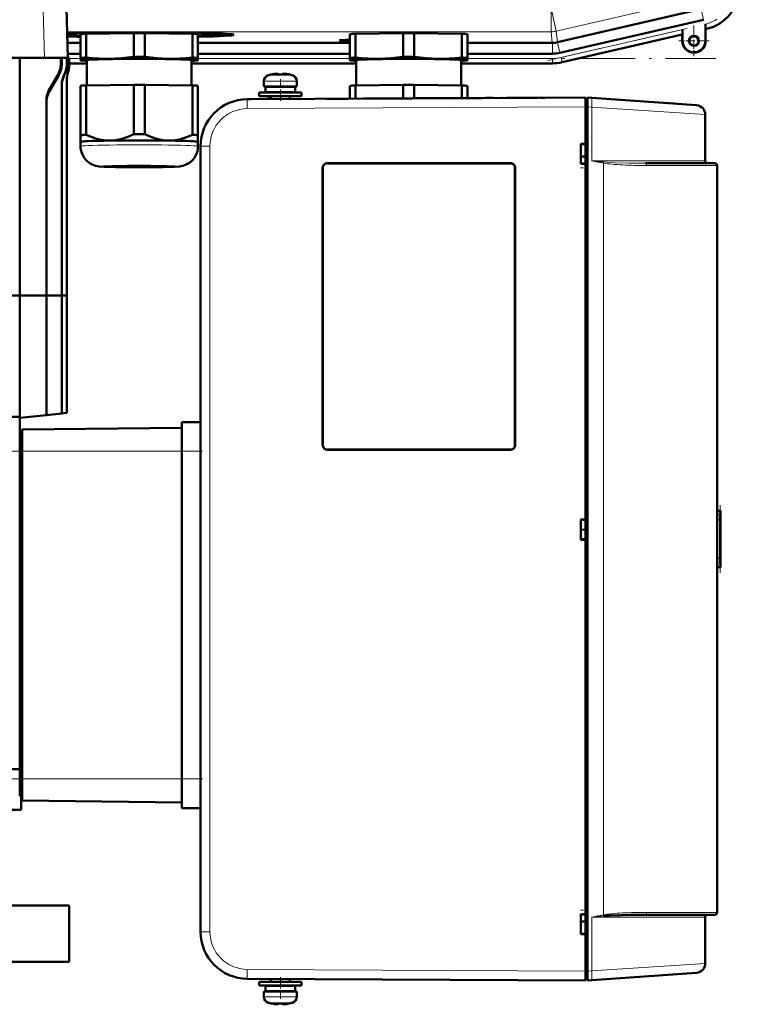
# Model space of a CAD drawing. Extents: x -1351 to 1763, y -1300 to 612.
# Tile 79 of 81: x 1534 to 1688, y 107 to 317. Entities that reach past the tile are written whole.
import ezdxf

# ---------------------------------------------------------------- set-up
doc = ezdxf.new("R2010")
doc.units = 0
doc.linetypes.add('DASHDOT', pattern=[18.5, 12, -3, 0.5, -3])

msp = doc.modelspace()

# ---------------------------------------------------------------- linework, layer by layer
at = {"color": 7, "lineweight": 18}
for p, q in [((1538.36, 355.46), (1539.56, 308.48)), ((1676.94, 320.74), (1648.58, 314.2)), ((1647.45, 319.07), (1648.58, 314.2)), ((1647.45, 319.07), (1647.45, 314.07)), ((1679.41, 318.87), (1679.93, 316.63)), ((1649.59, 308.57), (1675.46, 314.55)), ((1680.35, 314.65), (1680.38, 314.66)), ((1680.38, 314.66), (1680.39, 314.62)), ((1647.45, 314.07), (1544.41, 314.07)), ((1647.73, 311.69), (1647.45, 314.07)), ((1648.58, 314.2), (1648.85, 311.82)), ((1649.81, 307.6), (1675.43, 313.51)), ((1647.74, 311.69), (1647.74, 309.39)), ((1648.84, 311.81), (1649.35, 309.57)), ((1675.46, 312.12), (1675.39, 312.12)), ((1680.32, 312.12), (1680.39, 312.12)), ((1544.81, 308.36), (1547.25, 308.36)), ((1572.25, 308.36), (1604.63, 308.36)), ((1629.63, 308.36), (1647.74, 308.36)), ((1647.74, 307.36), (1647.74, 308.36)), ((1649.81, 307.6), (1649.59, 308.57)), ((1543.05, 307.32), (1543.26, 307.32)), ((1544.81, 307.36), (1548.6, 307.36)), ((1544.81, 306.89), (1544.81, 306.89)), ((1570.9, 307.36), (1605.98, 307.36)), ((1628.28, 307.36), (1647.74, 307.36)), ((1647.74, 307.36), (1647.74, 307.33)), ((1649.81, 307.6), (1649.82, 307.56)), ((1542.37, 304.82), (1542.59, 304.82)), ((1543.85, 304.94), (1543.8, 305.03)), ((1587.24, 304.8), (1589.78, 304.8)), ((1589.78, 304.8), (1589.81, 304.8)), ((1589.81, 304.8), (1592.38, 304.8)), ((1540.68, 301.53), (1540.69, 301.95)), ((1586.31, 303.56), (1589.78, 303.56)), ((1589.78, 303.56), (1589.81, 303.56)), ((1589.81, 303.56), (1593.31, 303.56)), ((1582.74, 299.7), (1582.76, 299.7)), ((1654.81, 298.08), (1582.76, 297.7)), ((1654.81, 298.08), (1655.21, 298.08)), ((1656.12, 297.99), (1655.21, 298.05)), ((1680.31, 296.43), (1656.12, 297.99)), ((1656.12, 286.58), (1656.12, 297.99)), ((1574.8, 289.7), (1572.81, 289.7)), ((1574.8, 289.7), (1574.8, 122.45)), ((1599.81, 286.05), (1599.81, 286.08)), ((1638.81, 286.05), (1638.81, 286.08)), ((1680.31, 286.58), (1656.12, 286.58)), ((1658.62, 286.1), (1658.62, 126.06)), ((1667.78, 285.58), (1682.81, 285.58)), ((1598.84, 285.08), (1598.81, 285.08)), ((1639.81, 285.08), (1639.78, 285.08)), ((1534.31, 224.38), (1534.81, 224.38)), ((1534.81, 224.78), (1568.81, 224.78)), ((1572.81, 224.76), (1568.81, 224.76)), ((1598.84, 226.08), (1598.81, 226.08)), ((1599.81, 225.1), (1599.81, 225.08)), ((1638.81, 225.1), (1638.81, 225.08)), ((1639.78, 226.08), (1639.81, 226.08)), ((1683.51, 212.08), (1683.51, 212.04)), ((1683.51, 211.87), (1683.51, 212)), ((1683.51, 211.52), (1683.51, 211.78)), ((1683.39, 210.08), (1682.81, 210.08)), ((1683.39, 210.08), (1683.39, 202.08)), ((1683.51, 211.34), (1683.51, 200.81)), ((1683.39, 202.08), (1682.81, 202.08)), ((1683.51, 200.37), (1683.51, 200.64)), ((1683.51, 200.15), (1683.51, 200.28)), ((1683.51, 200.11), (1683.51, 200.08)), ((1534.31, 155.38), (1534.81, 155.38)), ((1534.81, 154.98), (1568.81, 154.98)), ((1572.81, 154.99), (1568.81, 154.99)), ((1682.81, 126.58), (1667.78, 126.58)), ((1656.12, 125.58), (1673.34, 125.58)), ((1656.12, 114.16), (1656.12, 125.58)), ((1673.34, 125.58), (1680.31, 125.58)), ((1574.8, 122.45), (1572.81, 122.45)), ((1656.12, 114.16), (1680.31, 115.72)), ((1582.76, 114.45), (1654.81, 114.08)), ((1655.21, 114.07), (1654.81, 114.07)), ((1655.21, 114.1), (1656.12, 114.16)), ((1589.81, 108.6), (1586.31, 108.6)), ((1589.81, 107.35), (1587.24, 107.35)), ((1589.84, 108.6), (1589.81, 108.6)), ((1589.83, 107.35), (1589.81, 107.35)), ((1592.38, 107.35), (1589.83, 107.35)), ((1593.31, 108.6), (1589.84, 108.6))]:
    msp.add_line(p, q, dxfattribs=at)
at = {"color": 7, "lineweight": 50}
for p, q in [((1543.33, 355.46), (1544.56, 308.5)), ((1679.32, 318.85), (1648.85, 311.82)), ((1649.35, 309.57), (1679.93, 316.63)), ((1675.46, 314.55), (1675.46, 312.12)), ((1680.32, 315.67), (1680.32, 315.29)), ((1680.32, 312.12), (1680.32, 315.67)), ((1680.32, 315.29), (1680.33, 314.96)), ((1680.35, 314.65), (1680.39, 314.62)), ((1680.39, 314.62), (1680.59, 314.67)), ((1680.39, 314.62), (1680.59, 314.67)), ((1680.39, 314.62), (1680.39, 312.12)), ((1680.39, 312.12), (1680.39, 314.62)), ((1547.25, 308.52), (1547.25, 313.56)), ((1548.44, 313.62), (1558.57, 313.77)), ((1548.44, 308.57), (1548.44, 313.62)), ((1550.56, 313.65), (1550.56, 313.76)), ((1558.57, 308.72), (1558.57, 313.77)), ((1559.22, 313.94), (1559.23, 313.89)), ((1559.23, 313.89), (1559.23, 313.94)), ((1560.23, 313.94), (1560.23, 313.89)), ((1560.23, 313.89), (1560.23, 313.94)), ((1560.94, 313.77), (1571.07, 313.62)), ((1560.94, 308.72), (1560.94, 313.77)), ((1568.94, 313.76), (1568.94, 313.65)), ((1571.07, 308.57), (1571.07, 313.62)), ((1572.25, 308.52), (1572.25, 313.56)), ((1577.84, 313.41), (1577.91, 313.64)), ((1604.63, 308.51), (1604.63, 313.56)), ((1605.81, 313.62), (1615.94, 313.77)), ((1605.81, 308.57), (1605.81, 313.62)), ((1615.94, 308.72), (1615.94, 313.77)), ((1618.31, 313.77), (1628.44, 313.62)), ((1618.31, 308.72), (1618.31, 313.77)), ((1628.44, 308.57), (1628.44, 313.62)), ((1629.63, 308.51), (1629.63, 313.56)), ((1649.82, 307.56), (1675.39, 313.47)), ((1649.82, 307.56), (1675.39, 313.47)), ((1675.39, 313.47), (1675.43, 313.51)), ((1675.39, 312.12), (1675.39, 313.47)), ((1544.47, 311.69), (1547.25, 311.69)), ((1572.25, 311.69), (1604.63, 311.69)), ((1629.63, 311.69), (1647.73, 311.69)), ((1515.94, 308.48), (1539.56, 308.48)), ((1534.31, 308.48), (1534.31, 257.88)), ((1539.56, 308.48), (1542.79, 308.48)), ((1542.79, 308.48), (1542.79, 308.48)), ((1543.01, 308.48), (1542.79, 308.48)), ((1542.79, 308.48), (1543.05, 308.48)), ((1543.01, 308.48), (1543.26, 308.48)), ((1543.05, 308.48), (1543.26, 308.48)), ((1543.05, 308.48), (1543.05, 307.32)), ((1543.26, 308.48), (1544.09, 308.48)), ((1543.26, 308.48), (1543.26, 307.32)), ((1544.08, 308.5), (1544.34, 308.49)), ((1544.08, 308.5), (1544.09, 308.48)), ((1544.2, 308.5), (1544.08, 308.5)), ((1544.2, 308.5), (1544.45, 308.49)), ((1544.34, 308.49), (1544.34, 307.29)), ((1544.34, 308.49), (1544.45, 308.49)), ((1544.45, 308.49), (1544.45, 307.31)), ((1544.45, 308.48), (1544.56, 308.48)), ((1544.53, 309.39), (1547.25, 309.39)), ((1544.56, 308.5), (1544.56, 308.48)), ((1544.56, 308.5), (1544.56, 308.5)), ((1544.56, 308.5), (1544.81, 308.5)), ((1544.56, 308.5), (1544.81, 308.5)), ((1544.81, 308.5), (1544.81, 308.5)), ((1544.81, 308.5), (1544.81, 306.89)), ((1544.81, 308.5), (1544.81, 306.89)), ((1547.25, 308.52), (1547.25, 308.01)), ((1572.25, 309.39), (1604.63, 309.39)), ((1572.25, 308.01), (1572.25, 308.52)), ((1604.63, 308.51), (1604.63, 308.01)), ((1629.63, 309.39), (1647.74, 309.39)), ((1629.63, 308.01), (1629.63, 308.51)), ((1544.81, 307.33), (1548.6, 307.33)), ((1544.81, 307.33), (1548.6, 307.33)), ((1547.25, 308.01), (1547.25, 308)), ((1547.31, 307.98), (1547.25, 308)), ((1548.6, 302.62), (1548.6, 308.01)), ((1570.9, 308.01), (1570.9, 302.62)), ((1570.9, 307.33), (1605.98, 307.33)), ((1570.9, 307.33), (1605.98, 307.33)), ((1572.19, 307.98), (1572.25, 308)), ((1572.25, 308), (1572.25, 308.01)), ((1604.63, 308.01), (1604.63, 308)), ((1604.69, 307.98), (1604.63, 308)), ((1605.98, 302.62), (1605.98, 308.01)), ((1628.28, 308.01), (1628.28, 302.62)), ((1647.74, 307.33), (1628.28, 307.33)), ((1628.28, 307.33), (1647.74, 307.33)), ((1629.57, 307.98), (1629.63, 308)), ((1629.63, 308), (1629.63, 308.01)), ((1542.59, 304.82), (1540.68, 301.53)), ((1542.37, 304.82), (1540.69, 301.95)), ((1544.56, 305.33), (1544.56, 305.33)), ((1587.89, 304.96), (1587.88, 304.97)), ((1588.87, 305.11), (1589.04, 305.13)), ((1588.87, 305.11), (1589.04, 305.13)), ((1589.31, 305.11), (1589.31, 304.96)), ((1590.31, 305.11), (1590.31, 304.96)), ((1590.36, 305.13), (1590.33, 305.12)), ((1591.74, 304.97), (1591.73, 304.96)), ((1543.25, 257.88), (1543.25, 302.74)), ((1544.31, 303.77), (1544.31, 257.88)), ((1547.25, 302.57), (1547.25, 292.06)), ((1548.44, 302.62), (1558.57, 302.78)), ((1548.44, 302.62), (1548.44, 292.12)), ((1558.57, 302.78), (1558.57, 292.27)), ((1560.94, 302.78), (1571.07, 302.62)), ((1560.94, 302.78), (1560.94, 292.27)), ((1571.07, 302.62), (1571.07, 292.12)), ((1572.25, 302.57), (1572.25, 292.06)), ((1586.31, 302.43), (1586.31, 303.56)), ((1589.81, 302.43), (1586.31, 302.43)), ((1586.66, 302.33), (1589.81, 302.33)), ((1586.66, 302.33), (1586.66, 301.23)), ((1587.81, 302.33), (1587.81, 302.43)), ((1593.31, 302.43), (1589.81, 302.43)), ((1589.81, 302.33), (1592.96, 302.33)), ((1591.81, 302.33), (1591.81, 302.43)), ((1591.81, 302.33), (1591.81, 302.43)), ((1592.96, 302.33), (1592.96, 301.23)), ((1592.96, 302.33), (1592.96, 301.23)), ((1593.31, 303.56), (1593.31, 302.43)), ((1593.31, 303.56), (1593.31, 302.43)), ((1604.63, 302.57), (1604.63, 299.81)), ((1605.81, 302.62), (1615.94, 302.77)), ((1605.81, 302.62), (1605.81, 299.82)), ((1615.94, 302.77), (1615.94, 299.87)), ((1618.31, 302.77), (1628.44, 302.62)), ((1618.31, 302.77), (1618.31, 299.88)), ((1628.44, 302.62), (1628.44, 299.94)), ((1629.63, 302.57), (1629.63, 299.94)), ((1582.76, 299.7), (1654.81, 300.08)), ((1585.31, 301.13), (1589.81, 301.13)), ((1585.31, 300.33), (1585.31, 301.13)), ((1585.31, 300.33), (1589.81, 300.33)), ((1586.66, 301.23), (1589.81, 301.23)), ((1587.31, 300.33), (1587.31, 299.72)), ((1587.81, 301.13), (1587.81, 301.23)), ((1587.81, 299.73), (1587.81, 300.33)), ((1589.81, 301.23), (1592.96, 301.23)), ((1589.81, 301.13), (1594.31, 301.13)), ((1589.81, 300.33), (1594.31, 300.33)), ((1591.81, 301.13), (1591.81, 301.23)), ((1591.81, 301.13), (1591.81, 301.23)), ((1591.81, 299.75), (1591.81, 300.33)), ((1591.81, 299.75), (1591.81, 300.33)), ((1594.31, 301.13), (1594.31, 300.33)), ((1594.31, 301.13), (1594.31, 300.33)), ((1604.14, 299.81), (1599.48, 299.79)), ((1599.48, 299.79), (1599.5, 299.79)), ((1607.68, 299.83), (1604.14, 299.81)), ((1609.48, 299.84), (1607.48, 299.83)), ((1608.62, 299.84), (1608.69, 299.84)), ((1608.71, 299.84), (1611.91, 299.85)), ((1614.86, 299.87), (1611.5, 299.85)), ((1618.75, 299.89), (1616.34, 299.88)), ((1618.5, 299.89), (1618.53, 299.89)), ((1619.71, 299.89), (1619.73, 299.89)), ((1622.81, 299.91), (1620.58, 299.9)), ((1620.58, 299.9), (1620.61, 299.9)), ((1622.81, 299.91), (1622.83, 299.91)), ((1631.35, 299.96), (1630.62, 299.95)), ((1631.96, 299.96), (1631.68, 299.96)), ((1632.63, 299.96), (1632.56, 299.96)), ((1637.02, 299.98), (1636.93, 299.98)), ((1637.92, 299.99), (1640.92, 300)), ((1645.17, 300.03), (1646.15, 300.03)), ((1646.15, 300.03), (1645.93, 300.03)), ((1654.81, 298.08), (1654.81, 299.78)), ((1655.21, 299.78), (1654.81, 299.78)), ((1655.21, 300.05), (1656.12, 299.98)), ((1655.21, 298.05), (1655.21, 300.05)), ((1678.45, 298.42), (1656.12, 299.98)), ((1539.97, 257.88), (1539.97, 299.31)), ((1578.48, 298.72), (1578.53, 298.74)), ((1582.76, 299.7), (1583.54, 299.7)), ((1583.79, 299.7), (1583.8, 299.7)), ((1654.81, 114.07), (1654.81, 298.08)), ((1654.81, 290.23), (1654.81, 298.08)), ((1655.21, 298.05), (1655.21, 114.1)), ((1673.65, 298.76), (1670.4, 298.99)), ((1670.47, 298.98), (1673.66, 298.76)), ((1680.31, 296.43), (1680.31, 286.58)), ((1547.25, 292.06), (1547.25, 290.61)), ((1572.25, 290.61), (1572.25, 292.06)), ((1547.25, 289.66), (1547.25, 290.61)), ((1572.25, 290.61), (1572.25, 289.66)), ((1572.25, 290.61), (1572.25, 290.61)), ((1572.25, 290.6), (1572.25, 290.61)), ((1572.81, 289.7), (1572.81, 122.45)), ((1653.81, 285.93), (1653.81, 290.23)), ((1653.81, 290.23), (1654.81, 290.23)), ((1653.81, 290.08), (1654.81, 290.14)), ((1654.81, 290.17), (1654.81, 290.23)), ((1654.81, 287.53), (1653.81, 287.53)), ((1654.81, 287.53), (1653.81, 287.53)), ((1599.81, 286.08), (1638.81, 286.08)), ((1599.81, 286.05), (1638.81, 286.05)), ((1654.81, 286.01), (1653.81, 286.08)), ((1654.81, 285.93), (1653.81, 285.93)), ((1654.81, 285.93), (1654.81, 285.98)), ((1654.81, 210.23), (1654.81, 285.93)), ((1667.57, 286.08), (1682.31, 286.08)), ((1682.81, 285.58), (1682.81, 126.58)), ((1598.81, 226.08), (1598.81, 285.08)), ((1598.84, 226.08), (1598.84, 285.08)), ((1639.78, 285.08), (1639.78, 226.08)), ((1639.81, 285.08), (1639.81, 226.08)), ((1682.81, 274.08), (1682.81, 284.28)), ((1682.81, 138.08), (1682.81, 274.08)), ((1516.17, 257.88), (1534.31, 257.88)), ((1516.17, 257.88), (1534.31, 257.88)), ((1534.31, 257.88), (1534.31, 232.08)), ((1534.31, 257.88), (1539.97, 257.88)), ((1534.31, 257.88), (1539.97, 257.88)), ((1539.97, 257.88), (1543.25, 257.88)), ((1539.97, 232.47), (1539.97, 257.88)), ((1539.97, 257.88), (1543.25, 257.88)), ((1543.25, 257.88), (1544.31, 257.88)), ((1543.25, 232.82), (1543.25, 257.88)), ((1543.25, 257.88), (1544.31, 257.88)), ((1544.31, 257.88), (1544.31, 232.93)), ((1539.97, 232.47), (1543.25, 232.82)), ((1543.25, 232.82), (1544.31, 232.93)), ((1534.31, 232.08), (1516, 232.08)), ((1534.31, 231.88), (1539.97, 232.47)), ((1534.31, 232.08), (1534.31, 157.08)), ((1568.81, 230.97), (1568.81, 229.15)), ((1572.81, 230.97), (1568.81, 230.97)), ((1534.81, 229.38), (1568.81, 229.77)), ((1534.81, 229.38), (1534.81, 224.78)), ((1568.81, 229.15), (1568.81, 224.76)), ((1534.31, 228.38), (1534.81, 228.38)), ((1534.81, 154.98), (1534.81, 224.78)), ((1568.81, 154.99), (1568.81, 224.76)), ((1638.81, 225.1), (1599.81, 225.1)), ((1638.81, 225.08), (1599.81, 225.08)), ((1683.54, 212.08), (1682.81, 212.08)), ((1683.31, 212.07), (1683.51, 212.08)), ((1683.54, 212.08), (1683.51, 212.08)), ((1683.54, 212.08), (1683.55, 212.08)), ((1683.55, 200.08), (1683.55, 212.08)), ((1683.55, 200.08), (1683.55, 212.08)), ((1683.55, 200.08), (1683.55, 212.08)), ((1683.55, 200.08), (1683.55, 212.08)), ((1683.55, 200.08), (1683.55, 212.08)), ((1683.55, 200.08), (1683.55, 212.08)), ((1683.55, 200.08), (1683.55, 212.08)), ((1683.55, 200.08), (1683.55, 212.08)), ((1683.55, 200.08), (1683.55, 212.08)), ((1683.55, 200.13), (1683.55, 212.02)), ((1683.55, 200.33), (1683.55, 211.83)), ((1653.81, 205.93), (1653.81, 210.23)), ((1653.81, 210.23), (1654.81, 210.23)), ((1653.81, 210.08), (1654.81, 210.14)), ((1654.81, 210.17), (1654.81, 210.23)), ((1683.49, 201.48), (1683.49, 210.67)), ((1683.55, 200.73), (1683.55, 211.43)), ((1653.81, 208.08), (1654.81, 208.01)), ((1654.81, 206.01), (1653.81, 206.08)), ((1654.81, 205.93), (1653.81, 205.93)), ((1654.81, 205.93), (1654.81, 205.98)), ((1654.81, 126.23), (1654.81, 205.93)), ((1683.54, 200.08), (1682.81, 200.08)), ((1683.51, 200.08), (1683.31, 200.08)), ((1683.51, 200.08), (1683.54, 200.08)), ((1683.54, 200.08), (1683.55, 200.08)), ((1534.31, 157.08), (1529.48, 157.08)), ((1534.31, 155.38), (1534.31, 157.08)), ((1534.31, 151.38), (1534.31, 155.38)), ((1534.81, 154.98), (1534.81, 150.38)), ((1568.81, 154.99), (1568.81, 150.6)), ((1534.31, 151.38), (1534.81, 151.38)), ((1534.62, 148.38), (1534.62, 151.38)), ((1534.81, 150.38), (1568.81, 149.98)), ((1568.81, 150.6), (1568.81, 148.78)), ((1534.62, 148.38), (1526.42, 148.38)), ((1572.81, 148.78), (1568.81, 148.78)), ((1682.81, 127.88), (1682.81, 138.08)), ((1544.82, 128.08), (1402.82, 128.08)), ((1544.82, 128.08), (1544.82, 116.08)), ((1653.81, 121.93), (1653.81, 126.23)), ((1653.81, 126.23), (1654.81, 126.23)), ((1653.81, 126.08), (1654.81, 126.14)), ((1654.81, 126.17), (1654.81, 126.23)), ((1667.57, 126.08), (1682.31, 126.08)), ((1654.81, 124.63), (1653.81, 124.63)), ((1680.31, 125.58), (1680.31, 115.72)), ((1653.81, 122.08), (1654.81, 122.01)), ((1654.81, 122.01), (1653.81, 122.08)), ((1654.81, 121.93), (1653.81, 121.93)), ((1654.81, 121.93), (1654.81, 121.98)), ((1654.81, 114.08), (1654.81, 121.93)), ((1473.81, 116.08), (1544.82, 116.08)), ((1654.81, 112.38), (1654.81, 114.07)), ((1655.21, 112.1), (1655.21, 114.1)), ((1678.45, 113.73), (1656.12, 112.17)), ((1582.76, 112.45), (1654.81, 112.08)), ((1589.81, 111.83), (1585.31, 111.83)), ((1585.31, 111.83), (1585.31, 111.03)), ((1587.81, 112.43), (1587.81, 111.83)), ((1594.31, 111.83), (1589.81, 111.83)), ((1591.81, 112.41), (1591.81, 111.83)), ((1591.81, 112.41), (1591.81, 111.83)), ((1594.31, 111.03), (1594.31, 111.83)), ((1594.31, 111.03), (1594.31, 111.83)), ((1654.81, 112.38), (1655.21, 112.38)), ((1656.12, 112.17), (1655.21, 112.1)), ((1589.81, 111.03), (1585.31, 111.03)), ((1586.31, 109.73), (1589.81, 109.73)), ((1586.31, 109.73), (1586.31, 108.6)), ((1589.81, 110.93), (1586.66, 110.93)), ((1586.66, 109.83), (1586.66, 110.93)), ((1589.81, 109.83), (1586.66, 109.83)), ((1587.81, 111.03), (1587.81, 110.93)), ((1587.81, 109.83), (1587.81, 109.73)), ((1594.31, 111.03), (1589.81, 111.03)), ((1592.96, 110.93), (1589.81, 110.93)), ((1592.96, 109.83), (1589.81, 109.83)), ((1589.81, 109.73), (1593.31, 109.73)), ((1591.81, 111.03), (1591.81, 110.93)), ((1591.81, 111.03), (1591.81, 110.93)), ((1591.81, 109.83), (1591.81, 109.73)), ((1591.81, 109.83), (1591.81, 109.73)), ((1592.96, 109.83), (1592.96, 110.93)), ((1592.96, 109.83), (1592.96, 110.93)), ((1593.31, 108.6), (1593.31, 109.73)), ((1593.31, 108.6), (1593.31, 109.73)), ((1587.88, 107.19), (1587.89, 107.2)), ((1589.31, 107.05), (1589.31, 107.2)), ((1590.31, 107.2), (1590.31, 107.05)), ((1591.73, 107.2), (1591.74, 107.19))]:
    msp.add_line(p, q, dxfattribs=at)
at = {"color": 7, "linetype": 'DASHDOT', "lineweight": 18}
for p, q in [((1646.76, 307.92), (1678.07, 315.15)), ((1264.87, 308.36), (1682.54, 308.36)), ((1531.41, 224.78), (1572.21, 224.78)), ((1531.41, 154.98), (1572.21, 154.98))]:
    msp.add_line(p, q, dxfattribs=at)
at = {"color": 7, "linetype": 'DASHDOT', "lineweight": 18, "ltscale": 0.1625}
for p, q in [((1677.89, 315.37), (1677.89, 308.87)), ((1681.14, 312.12), (1674.64, 312.12))]:
    msp.add_line(p, q, dxfattribs=at)
at = {"color": 7, "linetype": 'DASHDOT', "lineweight": 18, "ltscale": 0.157961}
msp.add_line((1677.89, 315.28), (1677.89, 308.96), dxfattribs=at)
at = {"color": 7, "linetype": 'DASHDOT', "lineweight": 18, "ltscale": 0.157959}
msp.add_line((1681.05, 312.12), (1674.73, 312.12), dxfattribs=at)
at = {"color": 7, "linetype": 'DASHDOT', "lineweight": 18, "ltscale": 0.000946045}
msp.add_line((1588.81, 305.1), (1588.81, 305.14), dxfattribs=at)
at = {"color": 7, "linetype": 'DASHDOT', "lineweight": 18, "ltscale": 0.000746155}
for p, q in [((1590.81, 305.1), (1590.81, 305.13)), ((1588.81, 107.05), (1588.81, 107.02))]:
    msp.add_line(p, q, dxfattribs=at)
at = {"color": 7, "linetype": 'DASHDOT', "lineweight": 18, "ltscale": 0.114896}
msp.add_line((1589.81, 303.94), (1589.81, 299.34), dxfattribs=at)
at = {"color": 7, "linetype": 'DASHDOT', "lineweight": 18, "ltscale": 0.012003}
for p, q in [((1654.77, 298.08), (1655.25, 298.08)), ((1654.77, 114.07), (1655.25, 114.07))]:
    msp.add_line(p, q, dxfattribs=at)
at = {"color": 7, "linetype": 'DASHDOT', "lineweight": 18, "ltscale": 0.030017}
msp.add_line((1654.91, 285.08), (1653.71, 285.08), dxfattribs=at)
at = {"color": 7, "linetype": 'DASHDOT', "lineweight": 18, "ltscale": 0.120013}
for p, q in [((1573.21, 224.76), (1568.41, 224.76)), ((1573.21, 154.99), (1568.41, 154.99))]:
    msp.add_line(p, q, dxfattribs=at)
at = {"color": 7, "linetype": 'DASHDOT', "lineweight": 18, "ltscale": 0.360001}
msp.add_line((1683.45, 198.88), (1683.45, 213.28), dxfattribs=at)
at = {"color": 7, "linetype": 'DASHDOT', "lineweight": 18, "ltscale": 0.030014}
msp.add_line((1654.91, 127.08), (1653.71, 127.08), dxfattribs=at)
at = {"color": 7, "linetype": 'DASHDOT', "lineweight": 18, "ltscale": 0.114894}
msp.add_line((1589.81, 108.21), (1589.81, 112.81), dxfattribs=at)
at = {"color": 7, "linetype": 'DASHDOT', "lineweight": 18, "ltscale": 0.000956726}
msp.add_line((1590.81, 107.05), (1590.81, 107.01), dxfattribs=at)
at = {"color": 7, "lineweight": 50}
for points in [[(1680.33, 314.96), (1680.35, 314.67), (1680.35, 314.65), (1680.35, 314.65)], [(1553.5, 308.3), (1552.32, 308.3), (1551.15, 308.34), (1549.8, 308.43), (1548.44, 308.57)], [(1558.57, 308.72), (1557.28, 308.55), (1556.02, 308.42), (1554.76, 308.34), (1553.5, 308.3)], [(1566, 308.3), (1564.75, 308.34), (1563.49, 308.42), (1562.22, 308.55), (1560.94, 308.72)], [(1571.07, 308.57), (1569.7, 308.43), (1568.36, 308.34), (1567.18, 308.3), (1566, 308.3)], [(1610.88, 308.3), (1609.7, 308.3), (1608.52, 308.34), (1607.18, 308.43), (1605.81, 308.57)], [(1615.94, 308.72), (1614.66, 308.55), (1613.39, 308.42), (1612.14, 308.34), (1610.88, 308.3)], [(1623.38, 308.3), (1622.12, 308.34), (1620.86, 308.42), (1619.6, 308.55), (1618.31, 308.72)], [(1628.44, 308.57), (1627.08, 308.43), (1625.74, 308.34), (1624.56, 308.3), (1623.38, 308.3)], [(1588.81, 305.11), (1589.14, 305.13), (1589.26, 305.13), (1589.29, 305.12), (1589.3, 305.12), (1589.31, 305.11), (1589.31, 305.11), (1589.31, 305.11)], [(1588.81, 305.11), (1589.16, 305.13), (1589.27, 305.12), (1589.29, 305.12)], [(1589.26, 305.13), (1589.3, 305.12), (1589.3, 305.11), (1589.31, 305.11), (1589.31, 305.11), (1589.31, 305.11)], [(1589.26, 305.13), (1589.3, 305.12), (1589.3, 305.11), (1589.31, 305.11), (1589.31, 305.11), (1589.31, 305.11)], [(1590.81, 305.11), (1590.61, 305.12), (1590.38, 305.13), (1590.33, 305.12), (1590.31, 305.11), (1590.31, 305.11), (1590.31, 305.11), (1590.31, 305.11)], [(1590.81, 305.11), (1590.6, 305.13), (1590.37, 305.13)], [(1553.5, 290.89), (1552.88, 290.91), (1552.26, 290.96), (1551.61, 291.06), (1550.96, 291.2), (1549.7, 291.59), (1548.44, 292.12)], [(1558.57, 292.27), (1557.31, 291.7), (1556.05, 291.27), (1555.4, 291.11), (1554.75, 291), (1554.13, 290.92), (1553.5, 290.89)], [(1566, 290.89), (1565.38, 290.92), (1564.76, 291), (1564.11, 291.11), (1563.46, 291.27), (1562.2, 291.7), (1560.94, 292.27)], [(1571.07, 292.12), (1569.81, 291.59), (1568.55, 291.2), (1567.9, 291.06), (1567.25, 290.96), (1566.63, 290.91), (1566, 290.89)], [(1559.75, 285.2), (1554.68, 285.25), (1552.28, 285.32), (1551.21, 285.4), (1550.44, 285.54), (1549.75, 285.79), (1549.08, 286.17), (1548.5, 286.66), (1548.01, 287.24), (1547.64, 287.9), (1547.39, 288.61), (1547.26, 289.36), (1547.25, 289.66)], [(1559.75, 285.2), (1564.83, 285.25), (1567.23, 285.32), (1568.3, 285.4), (1569.06, 285.54), (1569.76, 285.79), (1570.42, 286.17), (1571.01, 286.66), (1571.49, 287.24), (1571.87, 287.9), (1572.12, 288.61), (1572.24, 289.36), (1572.25, 289.66)], [(1598.84, 285.08), (1598.87, 285.3), (1598.95, 285.51), (1599.1, 285.72), (1599.28, 285.88), (1599.49, 285.99), (1599.81, 286.05)], [(1639.78, 285.08), (1639.75, 285.3), (1639.67, 285.51), (1639.52, 285.72), (1639.34, 285.88), (1639.13, 285.99), (1638.81, 286.05)], [(1599.81, 225.1), (1599.58, 225.13), (1599.37, 225.22), (1599.17, 225.36), (1599.01, 225.55), (1598.9, 225.76), (1598.84, 226.08)], [(1639.78, 226.08), (1639.75, 225.85), (1639.67, 225.64), (1639.52, 225.44), (1639.34, 225.27), (1639.13, 225.16), (1638.81, 225.1)], [(1683.51, 212), (1683.54, 212.01), (1683.55, 212.02), (1683.55, 212.02), (1683.55, 212.02)], [(1683.55, 212.02), (1683.55, 212.03), (1683.55, 212.03), (1683.54, 212.04), (1683.52, 212.04)], [(1683.55, 200.13), (1683.55, 200.13), (1683.55, 200.14), (1683.54, 200.14), (1683.51, 200.15)], [(1683.52, 200.11), (1683.54, 200.12), (1683.55, 200.12), (1683.55, 200.13), (1683.55, 200.13)], [(1658.66, 125.82), (1659.9, 125.91), (1662.38, 126.02), (1664.17, 126.05), (1667.57, 126.08)], [(1588.81, 107.05), (1589, 107.03), (1589.24, 107.03), (1589.29, 107.03), (1589.3, 107.04), (1589.31, 107.04), (1589.31, 107.04), (1589.31, 107.05)], [(1590.81, 107.05), (1590.48, 107.02), (1590.36, 107.03), (1590.32, 107.03), (1590.31, 107.04), (1590.31, 107.04), (1590.31, 107.04), (1590.31, 107.05)], [(1590.36, 107.03), (1590.33, 107.03), (1590.32, 107.04), (1590.31, 107.04), (1590.31, 107.04), (1590.31, 107.05)]]:
    msp.add_lwpolyline(points, dxfattribs=at)
at = {"color": 7, "lineweight": 18}
for points in [[(1582.76, 297.7), (1582.75, 299.62), (1582.75, 299.69), (1582.76, 299.7)], [(1667.57, 286.08), (1664.07, 286.11), (1661.07, 286.19), (1658.66, 286.34)], [(1667.57, 286.08), (1667.6, 286.07), (1667.68, 286.01), (1667.72, 285.93)], [(1667.72, 126.22), (1667.65, 126.12), (1667.61, 126.09), (1667.57, 126.08)]]:
    msp.add_lwpolyline(points, dxfattribs=at)
at = {"color": 7, "lineweight": 50}
for radius in [1.07, 1]:
    msp.add_circle((1677.89, 312.12), radius, dxfattribs=at)
at = {"color": 7, "lineweight": 18}
for centre, radius, start, end in [((1678.31, 323.63), 9.21, 282.9951, 0.005), ((1678.32, 323.6), 8.18, 284.1355, 302.7235), ((1647.45, 319.07), 5, 270, 283), ((1647.74, 316.56), 8.2, 269.9878, 283.0122), ((1544.58, 306.28), 1.03, 97.1126, 103.6626), ((1647.74, 316.58), 9.21, 270.0004, 282.9992), ((1582.8, 289.7), 8, 90.3046, 179.9953), ((1684.66, 574.2), 289.03, 264.3329, 264.8384), ((1682.35, 416.1), 132.15, 258.5524, 259.6561), ((1652.29, 287.23), 6.43, 349.8285, 351.9953), ((1663.02, 313.31), 27.57, 260.8181, 264.4244), ((1665.14, 336.17), 50.53, 264.5479, 267.2239), ((1667.55, 380.01), 94.43, 267.0517, 270.1374), ((1666.83, 285.6), 0.95, 358.7938, 20.5909), ((1682.35, -3.92), 132.13, 100.3438, 101.4477), ((1684.75, -162.97), 289.96, 95.1624, 95.6662), ((1662.29, 104.35), 22.01, 95.0188, 99.5802), ((1652.29, 124.92), 6.43, 8.0047, 10.1715), ((1665.6, 70.18), 56.35, 92.9608, 95.3386), ((1667.56, 31.93), 94.65, 89.8659, 92.9473), ((1666.83, 126.56), 0.95, 339.4319, 1.2068), ((1582.8, 122.45), 8, 180.0047, 269.6954)]:
    msp.add_arc(centre, radius, start, end, dxfattribs=at)
at = {"color": 7, "lineweight": 50}
for centre, radius, start, end in [((1678.56, 323.43), 8.99, 282.9916, 0.0084), ((1677.89, 312.12), 1, 38.8023, 218.7409), ((1677.89, 312.12), 2.5, 180, 0), ((1677.89, 312.12), 2.43, 180, 360), ((1677.89, 312.12), 2.5, 218.7594, 0), ((1647.74, 316.58), 7.19, 270.0004, 282.9993), ((1538.1, 307.32), 4.94, 329.5902, 359.9738), ((1538.28, 307.32), 4.98, 329.8885, 359.9929), ((1539.35, 307.29), 4.99, 333.0846, 359.9869), ((1539.45, 307.31), 5, 331.7099, 359.9993), ((1539.81, 306.89), 5, 341.8442, 359.9996), ((1539.81, 306.89), 5, 341.8051, 360), ((1647.74, 316.58), 9.25, 270.0004, 282.9992), ((1647.74, 316.58), 9.25, 270.0004, 282.9992), ((1548.31, 302.74), 5.06, 153.1269, 180.022), ((1548.32, 302.54), 5.07, 151.7083, 179.9923), ((1549.31, 303.77), 5, 161.845, 180.0004), ((1587.61, 303.56), 1.3, 106.6015, 180), ((1587.61, 303.56), 1.3, 106.6015, 180), ((1589.81, 296.18), 9, 102.3778, 106.6015), ((1589.81, 296.18), 9, 102.3778, 106.6015), ((1589.81, 296.18), 8.99, 96.3893, 102.3497), ((1589.81, 296.18), 8.99, 96.3893, 102.3497), ((1589.81, 296.18), 8.99, 96.3893, 102.3497), ((1589.81, 296.18), 8.99, 96.3893, 102.3497), ((1589.3, 305.11), 0.0107, 9.4713, 69.7724), ((1589.81, 295.06), 9.9, 87.106, 92.8938), ((1589.81, 295.07), 9.9, 87.1058, 92.8956), ((1589.81, 295.06), 9.9, 87.106, 92.8938), ((1589.81, 295.07), 9.9, 87.1058, 92.8956), ((1590.37, 301.33), 3.8, 83.4188, 87.715), ((1590.35, 301.09), 4.04, 83.5095, 86.8324), ((1589.81, 296.18), 8.99, 77.6508, 83.6103), ((1589.81, 296.18), 8.99, 77.6503, 83.6107), ((1589.81, 296.18), 8.99, 77.6508, 83.6103), ((1589.81, 296.18), 8.99, 77.6503, 83.6107), ((1589.81, 296.18), 9, 73.3984, 77.6222), ((1589.81, 296.18), 9, 73.3984, 77.6222), ((1592.01, 303.56), 1.3, 0, 73.3984), ((1592.01, 303.56), 1.3, 0, 73.3984), ((1545.2, 299.32), 5.23, 149.7261, 180.0779), ((1545.23, 298.89), 5.26, 149.928, 180.0027), ((1631.71, -3023), 3322.91, 90.23872, 90.36714), ((1638.74, -3271.61), 3571.56, 90.25552, 90.3498), ((1648.7, -4085.74), 4385.73, 90.23914, 90.33829), ((1646.61, -2599.03), 2899.02, 90.22702, 90.35426), ((1654.46, -1970.79), 2270.84, 90.22642, 90.38402), ((1582.81, 289.7), 10, 90.3, 180), ((1583.81, 298.71), 1, 90.3, 91.4447), ((1678.31, 296.43), 2, 0, 86), ((1599.81, 285.08), 0.999, 89.9394, 180.0607), ((1638.81, 285.08), 0.999, 359.9394, 90.0607), ((1680.81, 286.58), 0.5, 180, 270.0009), ((1682.31, 285.58), 0.5, 0, 90), ((1599.81, 226.08), 0.999, 179.9394, 270.0607), ((1638.81, 226.08), 0.999, 269.9394, 0.0607), ((1683.17, 210.36), 1.71, 78.0166, 85.3172), ((1684.33, 207.15), 4.92, 99.6138, 102.012), ((1682.68, 210.31), 1.77, 61.6051, 69.2819), ((1684.87, 208.13), 3.9, 110.4435, 113.6529), ((1683.5, 211.84), 0.0591, 281.6909, 346.4014), ((1683.51, 211.82), 0.0477, 9.1677, 71.3006), ((1682.15, 210.21), 1.89, 43.224, 52.0807), ((1684.97, 209.39), 2.43, 126.7865, 133.002), ((1681.55, 210.11), 2.06, 21.7253, 31.0372), ((1679.08, 211.12), 4.43, 346.4315, 351.6642), ((1682.95, 210.7), 0.537, 357.2575, 18.8524), ((1682.01, 210.69), 1.48, 351.7409, 359.4044), ((1683.44, 211.43), 0.116, 309.2379, 359.9621), ((1683.45, 211.43), 0.107, 358.9023, 43.6201), ((1681.55, 202.04), 2.06, 328.9628, 338.2747), ((1679.21, 201.06), 4.3, 8.296, 13.6894), ((1682.99, 201.46), 0.501, 339.0419, 1.7664), ((1681.86, 201.42), 1.63, 1.9497, 9.0656), ((1684.97, 202.76), 2.43, 226.998, 233.2135), ((1682.15, 201.94), 1.89, 307.9193, 316.776), ((1684.87, 204.02), 3.9, 246.3471, 249.5565), ((1682.68, 201.85), 1.77, 290.7181, 298.3949), ((1684.33, 205), 4.92, 257.988, 260.3862), ((1683.17, 201.79), 1.71, 274.6828, 281.9834), ((1683.44, 200.72), 0.116, 0.0968, 50.7305), ((1683.5, 200.31), 0.0594, 13.8166, 78.1412), ((1683.45, 200.72), 0.108, 316.4826, 1.0645), ((1683.51, 200.33), 0.0481, 289.0084, 350.7243), ((1680.81, 125.58), 0.5, 89.9991, 180), ((1682.31, 126.58), 0.5, 270, 360), ((1582.81, 122.45), 10, 180, 269.7001), ((1678.31, 115.72), 2, 274, 360), ((1582.72, 122.26), 9.78, 243.4151, 246.0177), ((1587.61, 108.6), 1.3, 180, 253.3985), ((1589.81, 115.98), 9, 253.3985, 257.6222), ((1589.81, 115.98), 8.99, 257.6503, 263.6107), ((1589.81, 115.98), 8.99, 257.6503, 263.6107), ((1589.24, 110.82), 3.8, 263.4156, 267.7409), ((1589.81, 117.09), 9.9, 267.106, 272.8938), ((1589.81, 117.09), 9.9, 267.1058, 272.8956), ((1589.81, 117.09), 9.9, 270.0001, 272.894), ((1589.81, 117.09), 9.9, 269.9993, 272.8942), ((1590.35, 111.06), 4.04, 273.1531, 276.4827), ((1589.81, 115.98), 8.99, 276.3897, 282.3492), ((1589.81, 115.98), 8.99, 276.3893, 282.3497), ((1589.81, 115.98), 8.99, 276.3897, 282.3492), ((1589.81, 115.98), 8.99, 276.3893, 282.3497), ((1589.81, 115.98), 9, 282.3778, 286.6016), ((1589.81, 115.98), 9, 282.3778, 286.6016), ((1592.01, 108.6), 1.3, 286.6016, 360), ((1592.01, 108.6), 1.3, 286.6016, 360)]:
    msp.add_arc(centre, radius, start, end, dxfattribs=at)
for centre, major_axis, ratio, start_param, end_param in [((1675.43, 314.54), (0, 1.03), 0.034024, 3.184364, 4.720253), ((1559.73, 313.41), (-20.18, 0), 0.026177, 4.73717, 5.573414), ((1559.73, 313.41), (-18.12, 0), 0.026177, 4.739988, 5.718274), ((1559.73, 313.41), (-16.2, 0), 0.026177, 3.143885, 5.947853), ((1559.73, 313.41), (-16.2, 0), 0.026177, 0.336702, 0.692378), ((1559.73, 313.41), (-18.12, 0), 0.026177, 0.566286, 0.811593), ((1559.73, 313.41), (-20.18, 0), 0.026177, 0.711143, 0.904523), ((1559.75, 313.41), (13.8, 0), 0.026177, 2.531934, 2.704054), ((1559.75, 313.41), (13.8, 0), 0.026177, 1.484737, 1.656856), ((1559.73, 313.41), (-20.18, 0), 0.026177, 3.143867, 4.687608), ((1559.73, 313.41), (-18.12, 0), 0.026177, 3.134523, 4.68479), ((1559.75, 313.41), (13.8, 0), 0.026177, 0.437539, 0.609658), ((1559.73, 313.41), (-20.18, 0), 0.026177, 2.240627, 3.143867), ((1559.73, 313.41), (-16.2, 0), 0.026177, 2.454681, 3.143885), ((1559.73, 313.41), (-18.12, 0), 0.026177, 2.334296, 3.134523), ((1612.72, 312.21), (10.3, 0), 0.026177, 2.47459, 3.1393), ((1617.13, 313.41), (13.8, 0), 0.026177, 2.531934, 2.704054), ((1617.13, 313.41), (13.8, 0), 0.026177, 1.484737, 1.656856), ((1617.13, 313.41), (13.8, 0), 0.026177, 0.437539, 0.609658), ((1612.72, 312.21), (10.3, 0), 0.026177, 3.1393, 3.808595), ((1647.73, 316.69), (4.97, 0.57), 0.999653, 4.598982, 4.601547), ((1647.73, 316.69), (-4.97, -0.57), 0.999653, 1.459955, 1.684204), ((1559.75, 308.36), (-13.8, 0), 0.026177, 5.673527, 5.845646), ((1559.75, 308.01), (12.5, 0), 0.026177, 6.185296, 9.424778), ((1559.75, 308.01), (11.15, 0), 0.026177, 0, 3.141593), ((1559.75, 308.36), (-13.8, 0), 0.026177, 4.626329, 4.798449), ((1559.75, 308.36), (-13.8, 0), 0.026177, 3.579132, 3.751251), ((1617.13, 308.36), (-13.8, 0), 0.026177, 5.673527, 5.845646), ((1617.13, 308.01), (12.5, 0), 0.026177, 6.185296, 9.424778), ((1617.13, 308.01), (11.15, 0), 0.026177, 0, 3.141593), ((1617.13, 308.36), (-13.8, 0), 0.026177, 4.626329, 4.798449), ((1617.13, 308.36), (-13.8, 0), 0.026177, 3.579132, 3.751251), ((1559.75, 308.01), (12.5, 0), 0.026177, 3.141593, 3.239482), ((1559.75, 308.01), (12.5, 0), 0.026177, 3.239482, 3.610643), ((1559.75, 308.01), (12.5, 0), 0.026177, 5.814135, 6.185296), ((1617.13, 308.01), (12.5, 0), 0.026177, 3.141593, 3.239482), ((1617.13, 308.01), (12.5, 0), 0.026177, 3.239482, 3.610643), ((1617.13, 308.01), (12.5, 0), 0.026177, 5.814135, 6.185296), ((1559.75, 302.42), (13.8, 0), 0.026177, 2.531934, 2.704054), ((1559.75, 302.42), (13.8, 0), 0.026177, 1.484737, 1.656856), ((1559.75, 302.42), (13.8, 0), 0.026177, 0.437539, 0.609658), ((1617.13, 302.41), (13.8, 0), 0.026177, 2.531934, 2.704054), ((1617.13, 302.41), (13.8, 0), 0.026177, 1.484737, 1.656856), ((1617.13, 302.41), (13.8, 0), 0.026177, 0.437539, 0.609658), ((1654.82, 298.08), (-0.01, 2), 0.005236, 0, 1.570769), ((1559.75, 291.91), (-13.8, 0), 0.026177, 5.673527, 5.845646), ((1559.75, 291.91), (-13.8, 0), 0.026177, 4.626329, 4.798449), ((1559.75, 291.91), (-13.8, 0), 0.026177, 3.579132, 3.751251), ((1559.75, 290.61), (12.5, 0), 0.026177, 0, 3.141593), ((1559.75, 285.42), (3.5, 0), 0.026177, 0, 3.141593), ((1559.75, 285.42), (3.5, 0), 0.026177, 3.141593, 6.283185), ((1654.82, 114.08), (0.01, 2), 0.005236, 1.570824, 3.141593)]:
    msp.add_ellipse(centre, major_axis=major_axis, ratio=ratio, start_param=start_param, end_param=end_param, dxfattribs=at)
at = {"color": 7, "lineweight": 18}
for centre, major_axis, ratio, start_param, end_param in [((1655.98, 297.99), (-0.14, -2), 0.069587, 1.575662, 3.141593), ((1559.75, 289.66), (12.5, 0), 0.026177, 1.047198, 3.141593), ((1559.75, 289.66), (12.5, 0), 0.026177, 0, 1.047198), ((1559.75, 285.42), (8.26, 0), 0.026177, 1.570796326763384, 7.85398163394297), ((1582.77, 114.45), (-0.01, -2), 0.005236, 4.712416, 6.283185), ((1655.98, 114.16), (-0.14, 2), 0.069587, 3.141593, 4.707523)]:
    msp.add_ellipse(centre, major_axis=major_axis, ratio=ratio, start_param=start_param, end_param=end_param, dxfattribs=at)

doc.saveas('drawing.dxf')
